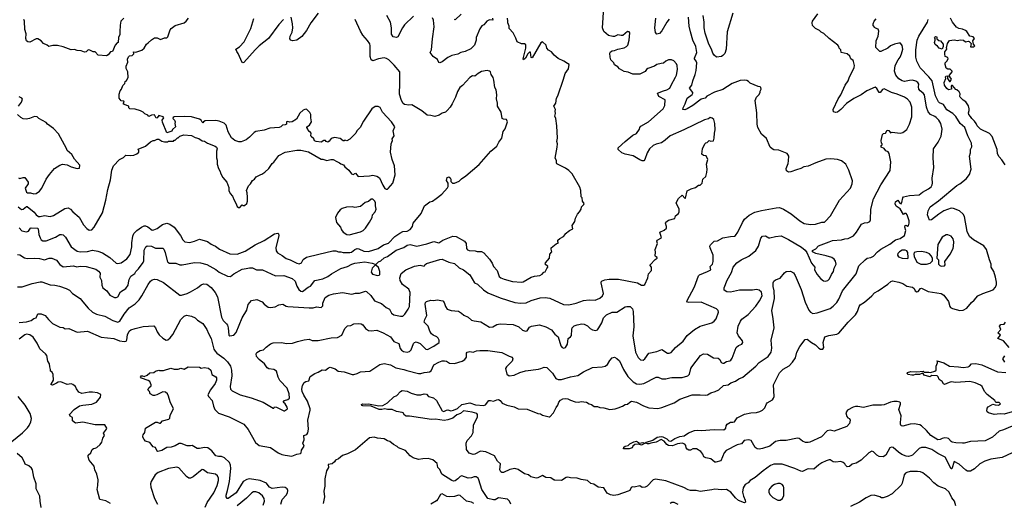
# Model space of a CAD drawing. Extents: x 1863017 to 1989460, y 394564 to 532820.
# Tile 83 of 213: x 1901093 to 1913147, y 477187 to 483105. Entities that reach past the tile are written whole.
import ezdxf

# ---------------------------------------------------------------- set-up
doc = ezdxf.new("R2010")
doc.units = 0

msp = doc.modelspace()

# ---------------------------------------------------------------- linework, layer by layer
at = {"layer": '0CON10XD'}
for points in [[(1904746, 483184), (1904658, 483065), (1904606, 482974), (1904545, 482899), (1904485, 482854), (1904434, 482844), (1904413, 482853), (1904401, 482871), (1904404, 482904), (1904427, 482953), (1904438, 483005), (1904434, 483055), (1904416, 483135)], [(1905913, 483147), (1905805, 483040), (1905781, 483005), (1905724, 482896), (1905705, 482886), (1905665, 482894), (1905646, 482926), (1905644, 483006), (1905634, 483075), (1905589, 483155)], [(1906498, 483172), (1906425, 483103), (1906415, 483107)], [(1909120, 482400), (1909134, 482425), (1909146, 482495), (1909144, 482545), (1909136, 482566), (1909102, 482602), (1909074, 482614), (1909035, 482613), (1909005, 482598), (1908975, 482571), (1908945, 482570), (1908895, 482556), (1908866, 482534), (1908783, 482507), (1908766, 482495), (1908750, 482470), (1908685, 482438), (1908600, 482440), (1908543, 482463), (1908492, 482472), (1908435, 482504), (1908415, 482526), (1908375, 482553), (1908367, 482575), (1908329, 482615), (1908320, 482645), (1908318, 482695), (1908327, 482713), (1908345, 482722), (1908375, 482728), (1908415, 482746), (1908495, 482759), (1908523, 482775), (1908538, 482795), (1908553, 482855), (1908562, 482945), (1908555, 482958), (1908535, 482960), (1908475, 482912), (1908455, 482910), (1908415, 482918), (1908375, 482898), (1908355, 482898), (1908302, 482912), (1908245, 482960), (1908229, 483005), (1908244, 483255)], [(1909822, 483185), (1909754, 482955), (1909742, 482745), (1909725, 482691), (1909701, 482665), (1909685, 482654), (1909625, 482646), (1909595, 482670), (1909579, 482695), (1909563, 482745), (1909531, 482805), (1909485, 482940), (1909471, 483005), (1909471, 483075), (1909460, 483155)], [(1911955, 481763), (1911988, 481825), (1912016, 481915), (1912017, 482035), (1911994, 482095), (1911963, 482133), (1911925, 482155), (1911835, 482194), (1911765, 482215), (1911675, 482258), (1911655, 482251), (1911627, 482213), (1911615, 482214), (1911585, 482261), (1911565, 482278), (1911465, 482234), (1911396, 482184), (1911305, 482140), (1911215, 482081), (1911144, 482005), (1911107, 481975), (1911085, 481969), (1911057, 481977), (1911054, 482004), (1911114, 482135), (1911144, 482185), (1911201, 482305), (1911236, 482355), (1911248, 482395), (1911310, 482520), (1911313, 482543), (1911302, 482595), (1911296, 482606), (1911268, 482625), (1911255, 482660), (1911223, 482685), (1911152, 482705), (1911147, 482735), (1911126, 482756), (1911123, 482775), (1911110, 482795), (1911003, 482875), (1910936, 482936), (1910905, 482951), (1910885, 482971), (1910836, 482996), (1910800, 483035), (1910793, 483065), (1910800, 483085), (1910865, 483178)], [(1901074, 480814), (1901115, 480782), (1901135, 480785), (1901175, 480820), (1901185, 480820), (1901268, 480748), (1901295, 480715), (1901325, 480696), (1901345, 480695), (1901395, 480710), (1901465, 480697), (1901505, 480710), (1901645, 480794), (1901685, 480802), (1901715, 480786), (1901743, 480753), (1901820, 480690), (1901876, 480596), (1901915, 480549), (1901945, 480529), (1901975, 480534), (1902005, 480567), (1902107, 480743), (1902148, 480895), (1902171, 481025), (1902206, 481145), (1902220, 481265), (1902242, 481315), (1902315, 481392), (1902365, 481420), (1902393, 481447), (1902455, 481442), (1902492, 481448), (1902525, 481462), (1902550, 481485), (1902550, 481505), (1902540, 481515), (1902545, 481520), (1902635, 481558), (1902695, 481612), (1902725, 481628), (1902745, 481628), (1902775, 481642), (1902795, 481642), (1902835, 481618), (1902865, 481610), (1902905, 481610), (1902915, 481618), (1902975, 481620), (1902985, 481630), (1902995, 481630), (1903025, 481660), (1903035, 481660), (1903052, 481678), (1903103, 481697), (1903195, 481688), (1903243, 481663), (1903285, 481650), (1903325, 481622), (1903355, 481618), (1903393, 481593), (1903485, 481558), (1903502, 481545), (1903510, 481525), (1903502, 481495), (1903502, 481415), (1903512, 481385), (1903512, 481335), (1903528, 481285), (1903547, 481247), (1903550, 481225), (1903578, 481175), (1903628, 481115), (1903652, 481052), (1903652, 481015), (1903668, 480978), (1903700, 480945), (1903717, 480895), (1903741, 480861), (1903755, 480820), (1903770, 480805), (1903790, 480805), (1903815, 480840), (1903825, 480830), (1903847, 480833), (1903872, 480855), (1903882, 480885), (1903882, 480935), (1903879, 480985), (1903869, 481015), (1903895, 481070), (1903918, 481098), (1903942, 481135), (1903968, 481155), (1903987, 481183), (1904045, 481212), (1904057, 481213), (1904095, 481238), (1904142, 481285), (1904184, 481346), (1904205, 481362), (1904266, 481444), (1904345, 481482), (1904485, 481507), (1904533, 481507), (1904627, 481487), (1904785, 481398), (1904805, 481398), (1904855, 481382), (1904904, 481396), (1904930, 481395), (1904975, 481368), (1905010, 481355), (1905025, 481340), (1905058, 481328), (1905074, 481304), (1905123, 481263), (1905157, 481217), (1905175, 481212), (1905206, 481226), (1905235, 481187), (1905375, 481194), (1905415, 481203), (1905465, 481192), (1905498, 481168), (1905539, 481079), (1905565, 481040), (1905578, 481032), (1905595, 481030), (1905605, 481038), (1905662, 481105), (1905690, 481205), (1905681, 481315), (1905651, 481395), (1905631, 481485), (1905642, 481585), (1905658, 481625), (1905654, 481645), (1905678, 481685), (1905666, 481745), (1905686, 481795), (1905644, 481855), (1905536, 481975), (1905505, 482032), (1905482, 482042), (1905445, 482042), (1905405, 482012), (1905301, 481865), (1905262, 481785), (1905221, 481745), (1905210, 481715), (1905135, 481642), (1905097, 481623), (1905075, 481630), (1905067, 481623), (1905053, 481623), (1905015, 481652), (1904945, 481662), (1904905, 481652), (1904881, 481619), (1904865, 481608), (1904845, 481613), (1904835, 481628), (1904815, 481626), (1904782, 481608), (1904723, 481613), (1904704, 481624), (1904692, 481645), (1904662, 481675), (1904658, 481685), (1904662, 481715), (1904646, 481736), (1904638, 481738), (1904623, 481753), (1904622, 481765), (1904608, 481785), (1904610, 481795), (1904640, 481815), (1904667, 481855), (1904657, 481905), (1904658, 481945), (1904645, 481970), (1904605, 482008), (1904583, 482007), (1904565, 481998), (1904521, 481959), (1904483, 481887), (1904427, 481853), (1904395, 481852), (1904375, 481860), (1904360, 481855), (1904360, 481825), (1904345, 481818), (1904310, 481815), (1904288, 481792), (1904270, 481785), (1904155, 481776), (1904085, 481752), (1903985, 481738), (1903964, 481726), (1903905, 481668), (1903864, 481636), (1903805, 481610), (1903775, 481610), (1903725, 481627), (1903685, 481660), (1903644, 481734), (1903620, 481815), (1903598, 481838), (1903535, 481864), (1903495, 481871), (1903364, 481866), (1903344, 481856), (1903335, 481842), (1903325, 481850), (1903316, 481876), (1903295, 481888), (1903196, 481916), (1903115, 481922), (1902986, 481916), (1902971, 481909), (1902968, 481895), (1902988, 481875), (1902998, 481855), (1902992, 481835), (1903000, 481795), (1902965, 481760), (1902955, 481740), (1902895, 481720), (1902841, 481851), (1902838, 481875), (1902858, 481905), (1902850, 481915), (1902797, 481933), (1902775, 481902), (1902765, 481898), (1902745, 481942), (1902705, 481938), (1902675, 481920), (1902660, 481935), (1902624, 481954), (1902605, 481973), (1902570, 481990), (1902505, 482010), (1902440, 482015), (1902430, 482025), (1902430, 482045), (1902370, 482065), (1902360, 482075), (1902370, 482095), (1902366, 482106), (1902335, 482110), (1902310, 482145), (1902312, 482195), (1902322, 482235), (1902338, 482255), (1902355, 482300), (1902380, 482325), (1902385, 482350), (1902399, 482361), (1902422, 482398), (1902416, 482466), (1902398, 482508), (1902398, 482535), (1902417, 482585), (1902413, 482623), (1902425, 482650), (1902438, 482662), (1902470, 482665), (1902490, 482685), (1902485, 482710), (1902515, 482708), (1902590, 482730), (1902618, 482755), (1902646, 482804), (1902665, 482822), (1902705, 482858), (1902745, 482882), (1902775, 482882), (1902815, 482863), (1902865, 482882), (1902895, 482882), (1902908, 482895), (1902935, 482980), (1902948, 482995), (1902995, 483033), (1903105, 483067), (1903132, 483088), (1903160, 483125)], [(1901085, 480558), (1901121, 480521), (1901175, 480508), (1901202, 480518), (1901225, 480554), (1901235, 480558), (1901312, 480552), (1901319, 480545), (1901329, 480475), (1901344, 480434), (1901355, 480413), (1901375, 480399), (1901415, 480398), (1901533, 480445), (1901585, 480476), (1901605, 480478), (1901625, 480471), (1901652, 480445), (1901725, 480325), (1901795, 480271), (1901835, 480265), (1901925, 480267), (1901985, 480284), (1902051, 480271), (1902105, 480252), (1902195, 480195), (1902275, 480126), (1902295, 480121), (1902335, 480128), (1902403, 480177), (1902445, 480232), (1902464, 480325), (1902466, 480375), (1902479, 480455), (1902492, 480488), (1902525, 480524), (1902585, 480568), (1902615, 480582), (1902635, 480582), (1902661, 480571), (1902715, 480531), (1902735, 480532), (1902775, 480551), (1902843, 480597), (1902895, 480613), (1902931, 480601), (1902982, 480565), (1903062, 480465), (1903090, 480410), (1903115, 480387), (1903175, 480380), (1903235, 480394), (1903295, 480420), (1903391, 480391), (1903436, 480356), (1903462, 480345), (1903492, 480332), (1903537, 480297), (1903665, 480240), (1903755, 480237), (1903855, 480272), (1903975, 480349), (1904085, 480403), (1904213, 480485), (1904253, 480493), (1904263, 480483), (1904264, 480465), (1904230, 480315), (1904232, 480275), (1904251, 480251), (1904305, 480221), (1904355, 480182), (1904405, 480166), (1904484, 480125), (1904515, 480117), (1904541, 480129), (1904565, 480172), (1904605, 480198), (1904755, 480234), (1904926, 480276), (1904965, 480276), (1904994, 480264), (1905025, 480266), (1905055, 480255), (1905135, 480256), (1905155, 480261), (1905196, 480294), (1905225, 480303), (1905245, 480302), (1905305, 480273), (1905365, 480270), (1905480, 480305), (1905545, 480351), (1905608, 480372), (1905685, 480452), (1905747, 480493), (1905785, 480511), (1905835, 480519), (1905874, 480536), (1905900, 480575), (1905912, 480615), (1906009, 480735), (1906050, 480825), (1906114, 480876), (1906145, 480886), (1906192, 480918), (1906260, 480970), (1906331, 481049), (1906337, 481065), (1906338, 481105), (1906319, 481139), (1906326, 481174), (1906345, 481180), (1906365, 481168), (1906372, 481155), (1906373, 481123), (1906393, 481103), (1906417, 481103), (1906475, 481128), (1906502, 481158), (1906555, 481193), (1906718, 481332), (1906860, 481495), (1906935, 481556), (1906960, 481605), (1906996, 481655), (1907011, 481735), (1907035, 481768), (1907066, 481855), (1907052, 481882), (1907015, 481886), (1907001, 481895), (1906986, 481975), (1906944, 482045), (1906943, 482085), (1906929, 482135), (1906934, 482185), (1906925, 482245), (1906908, 482275), (1906899, 482365), (1906889, 482399), (1906866, 482435), (1906855, 482467), (1906845, 482476), (1906815, 482484), (1906745, 482469), (1906705, 482448), (1906665, 482414), (1906635, 482416), (1906603, 482397), (1906515, 482298), (1906480, 482275), (1906453, 482225), (1906429, 482155), (1906386, 482075), (1906364, 482035), (1906328, 481992), (1906305, 481974), (1906265, 481960), (1906230, 481935), (1906175, 481921), (1906125, 481934), (1906081, 481935), (1906015, 481989), (1905892, 482062), (1905855, 482058), (1905805, 482068), (1905788, 482078), (1905768, 482115), (1905743, 482195), (1905745, 482330), (1905746, 482465), (1905679, 482549), (1905613, 482615), (1905585, 482631), (1905555, 482638), (1905485, 482624), (1905415, 482602), (1905395, 482613), (1905383, 482653), (1905384, 482784), (1905378, 482808), (1905352, 482852), (1905295, 482917), (1905264, 482965), (1905202, 483105)], [(1902366, 483125), (1902333, 483085), (1902324, 483036), (1902317, 482955), (1902320, 482925), (1902303, 482885), (1902300, 482825), (1902285, 482820), (1902260, 482795), (1902230, 482715), (1902205, 482710), (1902176, 482674), (1902155, 482662), (1902055, 482672), (1902015, 482710), (1901993, 482713), (1901952, 482732), (1901933, 482737), (1901908, 482712), (1901885, 482707), (1901845, 482722), (1901795, 482727), (1901765, 482738), (1901725, 482737), (1901625, 482773), (1901555, 482787), (1901497, 482787), (1901448, 482778), (1901430, 482795), (1901384, 482814), (1901356, 482846), (1901315, 482872), (1901295, 482872), (1901215, 482830), (1901192, 482832), (1901176, 482846), (1901169, 482875), (1901171, 482931), (1901156, 482985), (1901152, 483085), (1901142, 483105)], [(1901235, 479426), (1901265, 479448), (1901293, 479457), (1901315, 479506), (1901355, 479507), (1901406, 479485), (1901446, 479435), (1901495, 479389), (1901583, 479343), (1901625, 479338), (1901651, 479320), (1901696, 479326), (1901795, 479282), (1901925, 479292), (1902091, 479221), (1902245, 479202), (1902315, 479174), (1902374, 479166), (1902395, 479172), (1902405, 479186), (1902413, 479247), (1902432, 479295), (1902455, 479310), (1902505, 479327), (1902605, 479351), (1902735, 479357), (1902755, 479333), (1902775, 479287), (1902799, 479249), (1902846, 479206), (1902885, 479182), (1902905, 479187), (1902935, 479210), (1902968, 479252), (1903065, 479436), (1903105, 479476), (1903135, 479490), (1903196, 479476), (1903242, 479455), (1903270, 479430), (1903335, 479387), (1903383, 479315), (1903404, 479264), (1903439, 479205), (1903471, 479075), (1903485, 479048), (1903508, 479025), (1903594, 478965), (1903638, 478918), (1903672, 478865), (1903686, 478815), (1903689, 478745), (1903668, 478615), (1903675, 478585), (1903696, 478565), (1903793, 478513), (1903926, 478476), (1904073, 478423), (1904195, 478350), (1904205, 478350), (1904214, 478366), (1904235, 478364), (1904325, 478317), (1904335, 478318), (1904370, 478345), (1904368, 478365), (1904343, 478403), (1904320, 478425), (1904334, 478446), (1904375, 478458), (1904396, 478475), (1904393, 478525), (1904368, 478598), (1904279, 478689), (1904259, 478729), (1904235, 478805), (1904205, 478824), (1904145, 478832), (1904124, 478844), (1904089, 478895), (1904024, 478945), (1903993, 478985), (1903988, 479015), (1903997, 479033), (1904035, 479058), (1904076, 479064), (1904111, 479099), (1904162, 479138), (1904195, 479150), (1904295, 479154), (1904365, 479142), (1904434, 479146), (1904495, 479169), (1904575, 479189), (1904635, 479194), (1904675, 479180), (1904745, 479181), (1904905, 479210), (1904985, 479215), (1905035, 479245), (1905074, 479326), (1905105, 479357), (1905145, 479363), (1905185, 479383), (1905245, 479388), (1905275, 479382), (1905292, 479372), (1905328, 479328), (1905365, 479301), (1905395, 479296), (1905465, 479304), (1905544, 479274), (1905634, 479225), (1905675, 479169), (1905734, 479144), (1905752, 479082), (1905769, 479059), (1905793, 479043), (1905835, 479036), (1905865, 479044), (1905886, 479064), (1905916, 479144), (1905925, 479156), (1905945, 479162), (1905994, 479144), (1906064, 479074), (1906085, 479068), (1906165, 479108), (1906229, 479155), (1906228, 479185), (1906215, 479209), (1906199, 479225), (1906155, 479245), (1906135, 479261), (1906115, 479295), (1906093, 479353), (1906046, 479405), (1906052, 479435), (1906078, 479485), (1906056, 479625), (1906061, 479645), (1906075, 479657), (1906125, 479673), (1906165, 479668), (1906205, 479676), (1906275, 479666), (1906290, 479645), (1906304, 479594), (1906325, 479564), (1906375, 479546), (1906465, 479540), (1906503, 479513), (1906529, 479489), (1906583, 479465), (1906625, 479429), (1906655, 479419), (1906738, 479408), (1906845, 479341), (1906884, 479346), (1906935, 479374), (1906975, 479384), (1907135, 479374), (1907205, 479346), (1907250, 479305), (1907285, 479292), (1907305, 479299), (1907335, 479343), (1907360, 479355), (1907455, 479369), (1907536, 479346), (1907605, 479311), (1907645, 479256), (1907686, 479226), (1907719, 479115), (1907733, 479095), (1907755, 479087), (1907775, 479092), (1907799, 479135), (1907807, 479205), (1907838, 479225), (1907849, 479241), (1907851, 479315), (1907857, 479333), (1907882, 479358), (1907919, 479369), (1907976, 479384), (1908005, 479379), (1908045, 479358), (1908076, 479326), (1908105, 479308), (1908145, 479301), (1908165, 479311), (1908185, 479334), (1908220, 479395), (1908241, 479455), (1908278, 479492), (1908346, 479526), (1908405, 479527), (1908505, 479591), (1908525, 479597), (1908565, 479594), (1908594, 479565), (1908604, 479534), (1908613, 479345), (1908598, 479235), (1908634, 479035), (1908665, 478970), (1908695, 478942), (1908725, 478938), (1908745, 478954), (1908795, 479024), (1908895, 479046), (1908955, 479070), (1909024, 479026), (1909046, 479024), (1909069, 479031), (1909121, 479095), (1909215, 479171), (1909265, 479239), (1909356, 479315), (1909425, 479353), (1909565, 479397), (1909595, 479416), (1909618, 479445), (1909647, 479525), (1909645, 479547), (1909625, 479568), (1909435, 479648), (1909284, 479644), (1909270, 479650), (1909262, 479662), (1909355, 479835), (1909405, 479971), (1909416, 479984), (1909514, 480024), (1909553, 480045), (1909546, 480085), (1909575, 480115), (1909584, 480145), (1909583, 480225), (1909545, 480315), (1909543, 480335), (1909550, 480350), (1909595, 480394), (1909635, 480398), (1909700, 480435), (1909795, 480453), (1909845, 480456), (1909855, 480462), (1909884, 480505), (1909941, 480625), (1909966, 480664), (1910025, 480714), (1910095, 480750), (1910175, 480771), (1910355, 480804), (1910395, 480806), (1910445, 480787), (1910539, 480729), (1910645, 480643), (1910699, 480609), (1910775, 480597), (1910835, 480604), (1910915, 480629), (1910945, 480626), (1910955, 480634), (1911019, 480705), (1911131, 480895), (1911266, 481044), (1911284, 481095), (1911288, 481132), (1911244, 481265), (1911206, 481335), (1911155, 481376), (1911105, 481393), (1911025, 481401), (1910962, 481398), (1910838, 481355), (1910745, 481314), (1910695, 481306), (1910655, 481284), (1910602, 481268), (1910535, 481242), (1910505, 481240), (1910480, 481255), (1910478, 481285), (1910502, 481345), (1910507, 481377), (1910508, 481435), (1910497, 481457), (1910487, 481467), (1910387, 481507), (1910325, 481512), (1910304, 481524), (1910280, 481545), (1910235, 481650), (1910174, 481704), (1910130, 481785), (1910120, 481825), (1910116, 481964), (1910098, 482115), (1910112, 482155), (1910142, 482185), (1910158, 482215), (1910158, 482232), (1910170, 482255), (1910167, 482277), (1910160, 482285), (1910135, 482288), (1910036, 482326), (1910015, 482349), (1909995, 482359), (1909965, 482363), (1909915, 482359), (1909815, 482324), (1909700, 482250), (1909601, 482219), (1909505, 482169), (1909485, 482144), (1909435, 482131), (1909335, 482054), (1909265, 482012), (1909235, 482001), (1909213, 482005), (1909214, 482025), (1909240, 482075), (1909265, 482144), (1909325, 482190), (1909334, 482205), (1909333, 482215), (1909293, 482265), (1909322, 482305), (1909332, 482355), (1909364, 482435), (1909375, 482485), (1909382, 482575), (1909376, 482596), (1909354, 482625), (1909354, 482634), (1909383, 482705), (1909371, 482775), (1909335, 482855), (1909305, 482955), (1909290, 483025), (1909280, 483135)], [(1902424, 479886), (1902432, 479925), (1902452, 479965), (1902501, 479999), (1902515, 480025), (1902546, 480055), (1902605, 480133), (1902611, 480155), (1902618, 480285), (1902636, 480324), (1902655, 480337), (1902705, 480332), (1902755, 480311), (1902845, 480310), (1902858, 480295), (1902874, 480254), (1902897, 480155), (1902905, 480139), (1902925, 480127), (1903005, 480126), (1903055, 480107), (1903084, 480104), (1903235, 480132), (1903305, 480129), (1903385, 480108), (1903495, 480049), (1903535, 480014), (1903635, 479968), (1903675, 479961), (1903716, 479995), (1903815, 480054), (1903865, 480059), (1903905, 480069), (1903945, 480069), (1903990, 480045), (1904065, 480042), (1904225, 479972), (1904325, 479974), (1904429, 479939), (1904464, 479905), (1904484, 479845), (1904511, 479805), (1904535, 479784), (1904555, 479780), (1904625, 479833), (1904655, 479846), (1904705, 479915), (1904805, 479932), (1904867, 479963), (1904910, 479995), (1905025, 480059), (1905106, 480084), (1905158, 480115), (1905194, 480126), (1905318, 480142), (1905407, 480127), (1905452, 480108), (1905485, 480141), (1905515, 480156), (1905555, 480190), (1905595, 480209), (1905700, 480285), (1905795, 480317), (1905835, 480345), (1905875, 480354), (1905955, 480335), (1906077, 480363), (1906165, 480392), (1906225, 480376), (1906275, 480405), (1906395, 480456), (1906435, 480451), (1906538, 480395), (1906558, 480365), (1906561, 480305), (1906575, 480287), (1906595, 480280), (1906669, 480275), (1906695, 480269), (1906745, 480270), (1906775, 480251), (1906845, 480175), (1906877, 480125), (1906892, 480085), (1906940, 480035), (1906965, 479964), (1906985, 479947), (1907025, 479931), (1907125, 479900), (1907236, 479894), (1907255, 479899), (1907355, 479953), (1907395, 479967), (1907460, 479975), (1907489, 479991), (1907510, 480015), (1907525, 480020), (1907545, 480060), (1907560, 480075), (1907560, 480085), (1907528, 480115), (1907532, 480128), (1907580, 480185), (1907583, 480237), (1907606, 480265), (1907598, 480295), (1907600, 480315), (1907659, 480361), (1907690, 480375), (1907680, 480385), (1907680, 480405), (1907705, 480428), (1907749, 480451), (1907770, 480475), (1907770, 480485), (1907824, 480526), (1907866, 480544), (1907858, 480585), (1907890, 480635), (1907898, 480675), (1907920, 480725), (1907948, 480752), (1907968, 480785), (1907970, 480815), (1908000, 480845), (1908002, 480855), (1907983, 480883), (1907980, 480925), (1907968, 480938), (1907962, 481015), (1907950, 481055), (1907857, 481217), (1907815, 481260), (1907777, 481287), (1907670, 481340), (1907664, 481355), (1907665, 481380), (1907649, 481409), (1907675, 481545), (1907677, 481587), (1907671, 481615), (1907677, 481655), (1907667, 481805), (1907656, 481896), (1907646, 481925), (1907653, 481955), (1907647, 481985), (1907652, 482005), (1907632, 482045), (1907658, 482085), (1907664, 482145), (1907680, 482175), (1907752, 482375), (1907770, 482445), (1907810, 482505), (1907818, 482555), (1907798, 482568), (1907755, 482599), (1907685, 482631), (1907635, 482671), (1907603, 482713), (1907565, 482731), (1907546, 482755), (1907537, 482795), (1907495, 482833), (1907475, 482820), (1907365, 482638), (1907354, 482644), (1907346, 482706), (1907335, 482707), (1907312, 482685), (1907286, 482635), (1907262, 482612), (1907258, 482625), (1907289, 482755), (1907289, 482799), (1907275, 482811), (1907235, 482811), (1907183, 482833), (1907168, 482878), (1907133, 482945), (1907084, 482995), (1907084, 483025), (1907068, 483065), (1907070, 483085), (1907063, 483123)], [(1904321, 483105), (1904264, 483045), (1904139, 482875), (1904025, 482785), (1903974, 482735), (1903838, 482582), (1903825, 482577), (1903815, 482582), (1903767, 482693), (1903751, 482715), (1903740, 482745), (1903785, 482772), (1903839, 482835), (1903922, 482998), (1903959, 483121)], [(1906882, 483125), (1906885, 483100), (1906845, 483102), (1906812, 483085), (1906795, 483067), (1906775, 483042), (1906751, 483029), (1906725, 482992), (1906683, 482887), (1906680, 482855), (1906659, 482795), (1906615, 482750), (1906545, 482714), (1906495, 482704), (1906456, 482684), (1906385, 482666), (1906335, 482644), (1906265, 482591), (1906235, 482578), (1906225, 482580), (1906206, 482616), (1906156, 482656), (1906119, 482705), (1906136, 482735), (1906145, 482870), (1906167, 483017), (1906158, 483098), (1906148, 483128)], [(1913300, 478155), (1913136, 478086), (1913085, 478070), (1913003, 477997), (1912915, 477952), (1912735, 477944), (1912655, 477921), (1912635, 477921), (1912555, 477926), (1912507, 477937), (1912495, 477945), (1912465, 477981), (1912446, 477986), (1912415, 477988), (1912385, 477980), (1912364, 477966), (1912335, 477965), (1912249, 478015), (1912195, 478078), (1912135, 478136), (1912115, 478148), (1912045, 478160), (1911995, 478154), (1911905, 478131), (1911885, 478137), (1911876, 478155), (1911876, 478175), (1911886, 478256), (1911858, 478335), (1911878, 478402), (1911877, 478415), (1911870, 478425), (1911834, 478434), (1911795, 478433), (1911752, 478425), (1911675, 478392), (1911645, 478386), (1911536, 478386), (1911425, 478358), (1911355, 478373), (1911325, 478372), (1911297, 478363), (1911229, 478325), (1911207, 478295), (1911219, 478249), (1911233, 478233), (1911254, 478224), (1911260, 478205), (1911253, 478165), (1911221, 478125), (1911065, 478069), (1911015, 478082), (1910977, 478073), (1910909, 478001), (1910765, 477936), (1910745, 477930), (1910713, 477933), (1910675, 477949), (1910635, 477980), (1910615, 477983), (1910475, 477955), (1910403, 477957), (1910347, 477943), (1910275, 477887), (1910185, 477856), (1910145, 477850), (1910123, 477853), (1910098, 477868), (1910049, 477955), (1910015, 477964), (1909963, 477957), (1909930, 477915), (1909875, 477904), (1909741, 477835), (1909717, 477805), (1909675, 477708), (1909615, 477690), (1909605, 477690), (1909555, 477730), (1909495, 477743), (1909467, 477757), (1909458, 477788), (1909433, 477823), (1909380, 477855), (1909335, 477852), (1909305, 477838), (1909285, 477838), (1909265, 477848), (1909253, 477865), (1909250, 477895), (1909235, 477910), (1909205, 477922), (1909148, 477915), (1909085, 477891), (1909035, 477895), (1909017, 477905), (1908985, 477949), (1908945, 477968), (1908886, 477935), (1908818, 477922), (1908795, 477914), (1908779, 477915), (1908758, 477925), (1908766, 477935), (1908845, 477960), (1908898, 477995), (1908945, 478005), (1908965, 478002), (1909014, 477975), (1909040, 477950), (1909065, 477946), (1909115, 477980), (1909175, 478003), (1909226, 478014), (1909279, 478051), (1909355, 478080), (1909395, 478084), (1909442, 478078), (1909595, 478089), (1909715, 478086), (1909740, 478105), (1909742, 478135), (1909756, 478155), (1909795, 478179), (1909825, 478178), (1909845, 478184), (1909876, 478234), (1909965, 478279), (1910045, 478296), (1910113, 478297), (1910155, 478312), (1910185, 478328), (1910216, 478355), (1910236, 478404), (1910245, 478417), (1910308, 478455), (1910322, 478475), (1910328, 478495), (1910323, 478635), (1910396, 478784), (1910441, 478829), (1910512, 478868), (1910555, 478913), (1910591, 478969), (1910608, 479035), (1910644, 479105), (1910709, 479191), (1910735, 479194), (1910785, 479154), (1910834, 479125), (1910875, 479084), (1910896, 479074), (1910925, 479074), (1910936, 479094), (1910928, 479155), (1910952, 479225), (1910998, 479242), (1911095, 479256), (1911121, 479269), (1911236, 479405), (1911326, 479495), (1911352, 479535), (1911369, 479595), (1911383, 479615), (1911435, 479647), (1911525, 479726), (1911557, 479763), (1911602, 479788), (1911722, 479868), (1911760, 479900), (1911780, 479910), (1911855, 479894), (1911905, 479877), (1911956, 479846), (1912025, 479830), (1912044, 479815), (1912057, 479787), (1912075, 479776), (1912091, 479779), (1912120, 479815), (1912135, 479821), (1912215, 479779), (1912376, 479756), (1912406, 479735), (1912464, 479655), (1912479, 479595), (1912487, 479585), (1912512, 479572), (1912604, 479546), (1912645, 479550), (1912689, 479575), (1912744, 479645), (1912777, 479673), (1912825, 479724), (1912885, 479756), (1913010, 479800), (1913038, 479832), (1913051, 479865), (1913052, 479895), (1913041, 479955), (1913020, 480025), (1912987, 480075), (1912985, 480115), (1912965, 480165), (1912931, 480291), (1912895, 480339), (1912769, 480409), (1912723, 480453), (1912694, 480515), (1912662, 480695), (1912645, 480726), (1912598, 480765), (1912525, 480794), (1912495, 480799), (1912405, 480765), (1912345, 480725), (1912255, 480656), (1912231, 480651), (1912208, 480715), (1912214, 480765), (1912240, 480815), (1912342, 480888), (1912565, 481075), (1912604, 481096), (1912682, 481158), (1912721, 481209), (1912743, 481275), (1912721, 481435), (1912733, 481475), (1912732, 481515), (1912749, 481551), (1912745, 481595), (1912702, 481685), (1912665, 481785), (1912605, 481835), (1912552, 481922), (1912516, 481956), (1912443, 482003), (1912401, 482065), (1912355, 482087), (1912341, 482101), (1912303, 482175), (1912265, 482356), (1912225, 482405), (1912119, 482515), (1912075, 482597), (1912065, 482645), (1912065, 482735), (1912080, 482855), (1912100, 482905), (1912207, 483075), (1912215, 483105)], [(1909045, 483110), (1909015, 483076), (1908955, 482969), (1908925, 482936), (1908895, 482927), (1908878, 482948), (1908868, 483005), (1908879, 483125)], [(1911445, 480166), (1911468, 480185), (1911515, 480194), (1911545, 480210), (1911595, 480264), (1911635, 480296), (1911744, 480356), (1911815, 480411), (1911873, 480427), (1911925, 480464), (1911940, 480525), (1911931, 480565), (1911934, 480586), (1911945, 480590), (1911965, 480580), (1911975, 480582), (1911984, 480615), (1911982, 480645), (1911958, 480715), (1911945, 480733), (1911930, 480735), (1911915, 480720), (1911872, 480792), (1911823, 480823), (1911812, 480852), (1911816, 480874), (1911830, 480890), (1911845, 480896), (1911868, 480858), (1911885, 480852), (1911894, 480866), (1911906, 480925), (1911915, 480937), (1911985, 480954), (1912105, 480963), (1912145, 480994), (1912219, 481035), (1912250, 481060), (1912265, 481082), (1912269, 481105), (1912264, 481166), (1912286, 481296), (1912276, 481415), (1912280, 481525), (1912336, 481605), (1912375, 481680), (1912387, 481765), (1912369, 481835), (1912344, 481874), (1912315, 481906), (1912295, 481922), (1912244, 481945), (1912215, 481976), (1912195, 482035), (1912169, 482185), (1912156, 482206), (1912117, 482235), (1912100, 482255), (1912095, 482285), (1912100, 482315), (1912089, 482335), (1912065, 482351), (1912025, 482364), (1911985, 482362), (1911925, 482350), (1911895, 482355), (1911855, 482379), (1911818, 482425), (1911805, 482475), (1911813, 482545), (1911847, 482613), (1911871, 482645), (1911890, 482685), (1911903, 482745), (1911897, 482787), (1911875, 482816), (1911855, 482819), (1911805, 482804), (1911755, 482783), (1911720, 482755), (1911635, 482714), (1911624, 482714), (1911575, 482765), (1911579, 482845), (1911605, 482905), (1911612, 482965), (1911605, 482989), (1911571, 483001), (1911561, 483011), (1911542, 483035), (1911541, 483055), (1911553, 483085), (1911579, 483115)], [(1912443, 482777), (1912452, 482815), (1912475, 482850), (1912535, 482859), (1912575, 482851), (1912605, 482859), (1912647, 482855), (1912674, 482834), (1912705, 482840), (1912717, 482837), (1912741, 482815), (1912732, 482772), (1912775, 482771), (1912787, 482785), (1912772, 482805), (1912764, 482845), (1912781, 482875), (1912765, 482894), (1912724, 482904), (1912689, 482959), (1912673, 482973), (1912635, 482988), (1912590, 482995), (1912562, 483012), (1912512, 483075), (1912488, 483125)], [(1912385, 482743), (1912348, 482755), (1912329, 482779), (1912302, 482802), (1912292, 482825), (1912300, 482855), (1912300, 482875), (1912293, 482885), (1912305, 482900), (1912320, 482895), (1912322, 482872), (1912345, 482850), (1912368, 482848), (1912400, 482805), (1912400, 482775), (1912385, 482743)], [(1913157, 481327), (1913119, 481389), (1913085, 481425), (1913065, 481465), (1913058, 481515), (1912997, 481675), (1912965, 481714), (1912856, 481765), (1912814, 481805), (1912804, 481835), (1912783, 481865), (1912749, 481895), (1912735, 481921), (1912712, 481945), (1912708, 481965), (1912719, 481995), (1912719, 482015), (1912710, 482050), (1912675, 482098), (1912645, 482118), (1912608, 482155), (1912602, 482165), (1912606, 482196), (1912593, 482223), (1912568, 482248), (1912552, 482252), (1912515, 482300), (1912502, 482298), (1912498, 482292), (1912502, 482255), (1912465, 482248), (1912445, 482263), (1912416, 482305), (1912413, 482335), (1912432, 482385), (1912428, 482405), (1912432, 482415), (1912458, 482418), (1912450, 482405), (1912452, 482385), (1912475, 482350), (1912485, 482350), (1912502, 482375), (1912482, 482405), (1912478, 482425), (1912510, 482465), (1912510, 482475), (1912485, 482500), (1912455, 482500), (1912435, 482513), (1912422, 482555), (1912422, 482575), (1912444, 482596), (1912459, 482625), (1912455, 482642), (1912425, 482653), (1912419, 482685), (1912418, 482712), (1912442, 482745), (1912438, 482765), (1912443, 482777)], [(1901065, 479834), (1901125, 479836), (1901244, 479876), (1901345, 479898), (1901365, 479896), (1901465, 479861), (1901525, 479857), (1901582, 479845), (1901662, 479815), (1901704, 479794), (1901740, 479755), (1901832, 479692), (1901865, 479654), (1901933, 479573), (1901985, 479526), (1902035, 479502), (1902135, 479477), (1902233, 479423), (1902295, 479405), (1902317, 479415), (1902370, 479500), (1902435, 479580), (1902505, 479629), (1902554, 479676), (1902590, 479725), (1902665, 479866), (1902695, 479906), (1902715, 479920), (1902745, 479928), (1902775, 479926), (1902855, 479889), (1903055, 479732), (1903075, 479733), (1903145, 479754), (1903184, 479775), (1903270, 479825), (1903315, 479860), (1903345, 479871), (1903385, 479867), (1903438, 479828), (1903488, 479768), (1903514, 479714), (1903563, 479465), (1903585, 479424), (1903624, 479385), (1903635, 479366), (1903646, 479335), (1903653, 479245), (1903665, 479238), (1903715, 479243), (1903745, 479277), (1903815, 479456), (1903875, 479550), (1903892, 479618), (1903931, 479669), (1903995, 479680), (1904062, 479652), (1904084, 479624), (1904135, 479589), (1904165, 479584), (1904221, 479591), (1904265, 479616), (1904315, 479624), (1904355, 479598), (1904374, 479594), (1904635, 479578), (1904685, 479580), (1904725, 479590), (1904785, 479584), (1904804, 479605), (1904806, 479635), (1904831, 479705), (1904878, 479735), (1904935, 479751), (1905045, 479766), (1905158, 479748), (1905205, 479758), (1905255, 479760), (1905325, 479782), (1905338, 479778), (1905390, 479730), (1905435, 479665), (1905522, 479632), (1905580, 479585), (1905622, 479562), (1905646, 479515), (1905673, 479493), (1905755, 479476), (1905785, 479479), (1905810, 479500), (1905849, 479561), (1905864, 479596), (1905875, 479765), (1905855, 479806), (1905781, 479865), (1905751, 479915), (1905748, 479945), (1905762, 479998), (1905820, 480045), (1905925, 480090), (1905995, 480099), (1906045, 480088), (1906052, 480105), (1906075, 480121), (1906235, 480172), (1906265, 480174), (1906345, 480139), (1906415, 480123), (1906475, 480069), (1906525, 480042), (1906604, 479984), (1906663, 479885), (1906698, 479868), (1906770, 479800), (1906824, 479764), (1906975, 479702), (1907155, 479644), (1907225, 479637), (1907295, 479641), (1907355, 479668), (1907465, 479700), (1907525, 479704), (1907585, 479696), (1907749, 479619), (1907815, 479617), (1907905, 479637), (1907995, 479670), (1908065, 479675), (1908139, 479671), (1908195, 479699), (1908228, 479725), (1908240, 479755), (1908213, 479885), (1908216, 479904), (1908255, 479923), (1908310, 479930), (1908425, 479929), (1908655, 479884), (1908705, 479858), (1908735, 479858), (1908746, 479864), (1908782, 479948), (1908793, 479997), (1908830, 480035), (1908828, 480075), (1908810, 480095), (1908810, 480105), (1908871, 480169), (1908898, 480185), (1908898, 480195), (1908877, 480207), (1908871, 480221), (1908877, 480255), (1908873, 480293), (1908902, 480365), (1908893, 480395), (1908898, 480405), (1908952, 480435), (1908932, 480505), (1908985, 480530), (1909010, 480555), (1909011, 480575), (1908998, 480615), (1909004, 480626), (1909038, 480652), (1909115, 480672), (1909120, 480705), (1909160, 480735), (1909168, 480755), (1909168, 480785), (1909130, 480865), (1909158, 480915), (1909205, 480958), (1909235, 480922), (1909245, 480920), (1909265, 481010), (1909313, 481037), (1909365, 481052), (1909405, 481080), (1909425, 481080), (1909450, 481105), (1909458, 481152), (1909492, 481185), (1909506, 481235), (1909509, 481275), (1909502, 481335), (1909518, 481395), (1909498, 481438), (1909463, 481443), (1909445, 481460), (1909452, 481525), (1909482, 481585), (1909495, 481598), (1909508, 481602), (1909533, 481627), (1909555, 481617), (1909585, 481622), (1909596, 481654), (1909598, 481715), (1909606, 481755), (1909604, 481835), (1909592, 481885), (1909571, 481901), (1909545, 481906), (1909525, 481891), (1909475, 481880), (1909225, 481755), (1909055, 481684), (1908995, 481629), (1908951, 481599), (1908885, 481582), (1908849, 481565), (1908804, 481526), (1908774, 481476), (1908748, 481392), (1908735, 481378), (1908715, 481377), (1908685, 481389), (1908605, 481440), (1908505, 481459), (1908465, 481476), (1908420, 481515), (1908419, 481535), (1908504, 481615), (1908600, 481690), (1908646, 481714), (1908680, 481765), (1908684, 481785), (1908699, 481801), (1908791, 481855), (1908971, 482015), (1908992, 482055), (1908994, 482125), (1908916, 482165), (1908900, 482205), (1908975, 482236), (1909016, 482245), (1909053, 482265), (1909068, 482305), (1909120, 482400)], [(1901077, 482047), (1901113, 482095), (1901126, 482134), (1901120, 482145), (1901085, 482161)], [(1901078, 481168), (1901095, 481160), (1901135, 481175), (1901155, 481172), (1901198, 481115), (1901195, 481095), (1901161, 481045), (1901175, 480996), (1901187, 480987), (1901225, 480986), (1901266, 480974), (1901294, 480976), (1901334, 481005), (1901362, 481045), (1901416, 481155), (1901458, 481212), (1901521, 481285), (1901585, 481326), (1901615, 481337), (1901675, 481330), (1901724, 481304), (1901795, 481282), (1901823, 481287), (1901830, 481325), (1901765, 481398), (1901730, 481455), (1901674, 481504), (1901667, 481527), (1901566, 481706), (1901505, 481773), (1901432, 481825), (1901415, 481847), (1901326, 481896), (1901305, 481917), (1901275, 481921), (1901212, 481895), (1901172, 481888), (1901135, 481893), (1901105, 481907), (1901066, 481946)], [(1904290, 477175), (1904308, 477232), (1904354, 477285), (1904370, 477315), (1904376, 477345), (1904366, 477365), (1904345, 477379), (1904305, 477385), (1904185, 477369), (1904153, 477383), (1904134, 477404), (1904113, 477433), (1904038, 477468), (1903905, 477485), (1903875, 477480), (1903828, 477452), (1903742, 477315), (1903645, 477244), (1903633, 477245), (1903620, 477265), (1903619, 477285), (1903639, 477345), (1903661, 477455), (1903678, 477615), (1903675, 477655), (1903661, 477685), (1903601, 477745), (1903565, 477760), (1903525, 477759), (1903495, 477766), (1903445, 477831), (1903395, 477864), (1903355, 477872), (1903295, 477857), (1903267, 477857), (1903205, 477894), (1903185, 477891), (1903145, 477889), (1903068, 477918), (1903045, 477920), (1902995, 477890), (1902946, 477874), (1902895, 477872), (1902832, 477835), (1902785, 477820), (1902776, 477826), (1902755, 477870), (1902725, 477880), (1902685, 477932), (1902635, 477947), (1902615, 477967), (1902600, 477995), (1902600, 478010), (1902604, 478026), (1902623, 478055), (1902634, 478105), (1902755, 478178), (1902775, 478181), (1902805, 478166), (1902815, 478168), (1902843, 478195), (1902918, 478215), (1902932, 478228), (1902937, 478265), (1902974, 478345), (1902935, 478430), (1902915, 478500), (1902902, 478525), (1902878, 478548), (1902845, 478552), (1902772, 478515), (1902745, 478508), (1902725, 478508), (1902690, 478525), (1902680, 478555), (1902660, 478575), (1902676, 478605), (1902704, 478625), (1902704, 478635), (1902686, 478676), (1902665, 478689), (1902585, 478720), (1902572, 478735), (1902580, 478745), (1902595, 478748), (1902615, 478740), (1902654, 478756), (1902685, 478782), (1902735, 478788), (1902755, 478802), (1902795, 478818), (1902805, 478812), (1902855, 478814), (1902945, 478840), (1902985, 478827), (1903032, 478828), (1903065, 478842), (1903105, 478830), (1903155, 478858), (1903293, 478853), (1903315, 478840), (1903351, 478849), (1903405, 478842), (1903434, 478815), (1903444, 478765), (1903495, 478736), (1903501, 478721), (1903502, 478695), (1903488, 478655), (1903429, 478575), (1903397, 478515), (1903404, 478495), (1903450, 478445), (1903467, 478375), (1903483, 478335), (1903525, 478290), (1903657, 478245), (1903819, 478165), (1903835, 478154), (1903891, 478091), (1903981, 477931), (1904025, 477896), (1904162, 477872), (1904256, 477805), (1904303, 477785), (1904344, 477776), (1904425, 477762), (1904485, 477787), (1904530, 477795), (1904539, 477805), (1904544, 477836), (1904574, 477885), (1904560, 477925), (1904574, 477965), (1904573, 478015), (1904609, 478031), (1904622, 478048), (1904628, 478095), (1904622, 478205), (1904650, 478325), (1904648, 478345), (1904616, 478435), (1904571, 478511), (1904551, 478555), (1904545, 478585), (1904555, 478627), (1904575, 478666), (1904595, 478679), (1904633, 478685), (1904650, 478740), (1904705, 478776), (1904745, 478790), (1904795, 478821), (1904835, 478816), (1904873, 478845), (1904895, 478854), (1904955, 478831), (1904992, 478802), (1905065, 478796), (1905165, 478763), (1905184, 478764), (1905225, 478774), (1905265, 478794), (1905380, 478805), (1905502, 478885), (1905555, 478898), (1905631, 478881), (1905698, 478845), (1905795, 478826), (1905831, 478811), (1905975, 478776), (1906005, 478774), (1906045, 478788), (1906080, 478790), (1906110, 478795), (1906132, 478808), (1906165, 478882), (1906225, 478915), (1906265, 478929), (1906295, 478931), (1906320, 478925), (1906355, 478903), (1906415, 478898), (1906512, 478928), (1906544, 478946), (1906561, 478975), (1906564, 479026), (1906573, 479037), (1906605, 479043), (1906645, 479037), (1906685, 479053), (1906725, 479058), (1906825, 479056), (1906995, 479032), (1907085, 478986), (1907124, 478974), (1907131, 478955), (1907124, 478925), (1907053, 478857), (1907041, 478835), (1907055, 478769), (1907085, 478748), (1907145, 478755), (1907215, 478787), (1907285, 478807), (1907445, 478829), (1907475, 478838), (1907515, 478852), (1907545, 478848), (1907615, 478781), (1907655, 478715), (1907685, 478702), (1907725, 478704), (1907835, 478736), (1907925, 478751), (1907995, 478794), (1908105, 478849), (1908226, 478856), (1908262, 478865), (1908289, 478885), (1908317, 478935), (1908345, 478968), (1908375, 478977), (1908405, 478960), (1908435, 478931), (1908485, 478824), (1908539, 478739), (1908605, 478673), (1908645, 478649), (1908685, 478644), (1908735, 478653), (1908885, 478732), (1908910, 478730), (1908955, 478711), (1909005, 478711), (1909051, 478721), (1909076, 478726), (1909205, 478725), (1909273, 478745), (1909293, 478767), (1909309, 478835), (1909321, 478859), (1909427, 478995), (1909465, 479016), (1909515, 479011), (1909585, 478969), (1909645, 478962), (1909665, 478946), (1909682, 478912), (1909700, 478900), (1909715, 478903), (1909745, 478922), (1909785, 478930), (1909800, 478940), (1909815, 478964), (1909865, 479094), (1909895, 479117), (1909934, 479135), (1909946, 479155), (1909942, 479175), (1909894, 479235), (1909876, 479275), (1909891, 479355), (1909919, 479415), (1909935, 479441), (1910013, 479497), (1910105, 479600), (1910152, 479665), (1910181, 479725), (1910175, 479771), (1910147, 479797), (1910115, 479802), (1910065, 479796), (1909905, 479796), (1909795, 479771), (1909752, 479775), (1909717, 479795), (1909718, 479825), (1909755, 479918), (1909809, 480011), (1909826, 480075), (1909872, 480128), (1909924, 480166), (1910019, 480211), (1910105, 480282), (1910137, 480335), (1910165, 480432), (1910185, 480457), (1910225, 480458), (1910265, 480434), (1910275, 480434), (1910345, 480452), (1910415, 480458), (1910505, 480415), (1910665, 480320), (1910710, 480285), (1910730, 480255), (1910786, 480125), (1910826, 480075), (1910824, 480044), (1910856, 479985), (1910896, 479936), (1910935, 479910), (1910955, 479906), (1910985, 479914), (1911009, 479935), (1911032, 479988), (1911057, 480025), (1911066, 480065), (1911087, 480115), (1911080, 480150), (1911064, 480174), (1911035, 480193), (1910965, 480216), (1910840, 480245), (1910800, 480265), (1910798, 480282), (1910841, 480299), (1910874, 480336), (1911005, 480388), (1911045, 480401), (1911155, 480410), (1911196, 480424), (1911235, 480426), (1911300, 480460), (1911336, 480505), (1911398, 480602), (1911435, 480621), (1911476, 480624), (1911502, 480635), (1911510, 480655), (1911514, 480786), (1911546, 480914), (1911634, 481085), (1911750, 481260), (1911759, 481365), (1911737, 481467), (1911725, 481488), (1911695, 481500), (1911675, 481528), (1911640, 481545), (1911640, 481565), (1911650, 481575), (1911650, 481585), (1911643, 481593), (1911638, 481625), (1911655, 481700), (1911668, 481712), (1911693, 481717), (1911715, 481752), (1911735, 481747), (1911755, 481722), (1911775, 481727), (1911873, 481717), (1911906, 481724), (1911955, 481763)], [(1905125, 480473), (1905265, 480509), (1905297, 480525), (1905326, 480554), (1905375, 480628), (1905407, 480685), (1905414, 480716), (1905446, 480754), (1905457, 480785), (1905448, 480825), (1905448, 480865), (1905440, 480885), (1905415, 480910), (1905395, 480910), (1905365, 480880), (1905323, 480867), (1905265, 480818), (1905195, 480808), (1905165, 480814), (1905095, 480809), (1905040, 480795), (1905015, 480778), (1904982, 480738), (1904960, 480685), (1904973, 480625), (1905020, 480565), (1905031, 480535), (1905055, 480503), (1905100, 480475), (1905125, 480473)], [(1912375, 480087), (1912415, 480092), (1912422, 480105), (1912420, 480145), (1912484, 480236), (1912520, 480305), (1912527, 480333), (1912531, 480385), (1912521, 480425), (1912495, 480456), (1912455, 480474), (1912435, 480471), (1912387, 480443), (1912334, 480355), (1912322, 480185), (1912340, 480165), (1912342, 480115), (1912358, 480095), (1912375, 480087)], [(1911965, 480184), (1911971, 480195), (1911966, 480255), (1911955, 480277), (1911934, 480284), (1911897, 480283), (1911865, 480266), (1911843, 480245), (1911840, 480225), (1911854, 480204), (1911895, 480188), (1911965, 480184)], [(1912195, 480114), (1912238, 480125), (1912268, 480155), (1912267, 480187), (1912252, 480215), (1912230, 480240), (1912196, 480256), (1912135, 480269), (1912075, 480264), (1912045, 480254), (1912040, 480235), (1912044, 480206), (1912075, 480136), (1912125, 480114), (1912195, 480114)], [(1901065, 480230), (1901095, 480226), (1901152, 480192), (1901185, 480183), (1901275, 480188), (1901335, 480182), (1901395, 480168), (1901452, 480188), (1901485, 480187), (1901545, 480162), (1901585, 480109), (1901625, 480081), (1901752, 480092), (1901792, 480082), (1901835, 480089), (1901905, 480086), (1902023, 480053), (1902059, 480029), (1902077, 480005), (1902076, 479955), (1902093, 479915), (1902100, 479855), (1902110, 479825), (1902158, 479788), (1902196, 479735), (1902255, 479706), (1902275, 479704), (1902295, 479714), (1902326, 479774), (1902393, 479817), (1902419, 479855), (1902424, 479886)], [(1913245, 477803), (1913121, 477749), (1912983, 477727), (1912907, 477703), (1912849, 477671), (1912781, 477609), (1912735, 477580), (1912695, 477582), (1912675, 477593), (1912595, 477667), (1912535, 477699), (1912505, 477607), (1912495, 477609), (1912425, 477750), (1912335, 477796), (1912259, 477845), (1912185, 477870), (1912135, 477869), (1912105, 477859), (1912023, 477777), (1912005, 477766), (1911975, 477761), (1911945, 477765), (1911894, 477785), (1911851, 477811), (1911785, 477871), (1911765, 477876), (1911746, 477864), (1911695, 477777), (1911665, 477756), (1911615, 477758), (1911585, 477776), (1911547, 477817), (1911525, 477824), (1911490, 477805), (1911395, 477713), (1911335, 477680), (1911285, 477666), (1911251, 477639), (1911225, 477633), (1911205, 477652), (1911195, 477672), (1911175, 477687), (1911145, 477697), (1911085, 477690), (1911054, 477694), (1911015, 477718), (1911005, 477718), (1910965, 477707), (1910915, 477683), (1910875, 477657), (1910815, 477603), (1910755, 477610), (1910735, 477606), (1910675, 477576), (1910655, 477579), (1910584, 477614), (1910428, 477668), (1910324, 477666), (1910285, 477650), (1910194, 477586), (1910099, 477501), (1910035, 477466), (1910013, 477437), (1909975, 477416), (1909952, 477375), (1909944, 477325), (1909954, 477275), (1909976, 477226), (1909978, 477202), (1909965, 477192), (1909895, 477222), (1909856, 477255), (1909801, 477325), (1909745, 477356), (1909685, 477354), (1909605, 477362), (1909565, 477351), (1909425, 477331), (1909375, 477344), (1909304, 477344), (1909275, 477353), (1909225, 477380), (1909004, 477464), (1908875, 477481), (1908848, 477475), (1908775, 477398), (1908750, 477385), (1908715, 477380), (1908685, 477399), (1908615, 477384), (1908595, 477388), (1908581, 477379), (1908561, 477345), (1908542, 477335), (1908415, 477292), (1908365, 477283), (1908325, 477291), (1908285, 477313), (1908245, 477376), (1908174, 477384), (1908120, 477420), (1908085, 477429), (1908045, 477466), (1907965, 477477), (1907916, 477496), (1907835, 477498), (1907805, 477506), (1907785, 477501), (1907725, 477468), (1907645, 477470), (1907635, 477471), (1907595, 477500), (1907535, 477504), (1907495, 477526), (1907435, 477497), (1907414, 477494), (1907350, 477510), (1907324, 477534), (1907275, 477548), (1907195, 477599), (1907155, 477614), (1907095, 477602), (1907015, 477566), (1906996, 477566), (1906984, 477574), (1906973, 477595), (1906979, 477669), (1906943, 477703), (1906907, 477767), (1906798, 477818), (1906735, 477825), (1906665, 477789), (1906645, 477786), (1906595, 477799), (1906561, 477845), (1906558, 477925), (1906572, 477955), (1906625, 478014), (1906645, 478055), (1906647, 478143), (1906696, 478245), (1906697, 478275), (1906690, 478285), (1906633, 478303), (1906525, 478318), (1906488, 478285), (1906445, 478268), (1906395, 478227), (1906335, 478207), (1906288, 478202), (1906185, 478216), (1906135, 478214), (1905866, 478254), (1905825, 478254), (1905802, 478265), (1905788, 478295), (1905775, 478298), (1905705, 478311), (1905655, 478336), (1905595, 478334), (1905565, 478344), (1905526, 478334), (1905492, 478335), (1905395, 478374), (1905295, 478378), (1905281, 478385), (1905276, 478395), (1905295, 478405), (1905325, 478400), (1905364, 478404), (1905491, 478381), (1905538, 478385), (1905595, 478418), (1905672, 478488), (1905709, 478505), (1905755, 478556), (1905775, 478569), (1905835, 478560), (1905886, 478536), (1905954, 478516), (1906005, 478516), (1906045, 478527), (1906074, 478524), (1906097, 478495), (1906158, 478478), (1906194, 478445), (1906265, 478318), (1906285, 478312), (1906318, 478328), (1906335, 478330), (1906370, 478320), (1906405, 478325), (1906453, 478347), (1906505, 478395), (1906605, 478415), (1906675, 478393), (1906775, 478382), (1906795, 478392), (1906835, 478444), (1906857, 478447), (1906895, 478436), (1906935, 478455), (1906955, 478456), (1906975, 478445), (1907001, 478411), (1907055, 478387), (1907145, 478367), (1907195, 478342), (1907305, 478340), (1907435, 478286), (1907470, 478280), (1907492, 478265), (1907575, 478244), (1907585, 478247), (1907630, 478295), (1907661, 478359), (1907683, 478387), (1907694, 478425), (1907715, 478450), (1907744, 478466), (1907775, 478468), (1907805, 478466), (1907835, 478451), (1907895, 478428), (1907935, 478424), (1907965, 478432), (1908033, 478423), (1908065, 478403), (1908095, 478397), (1908125, 478370), (1908167, 478373), (1908195, 478361), (1908245, 478356), (1908316, 478334), (1908385, 478343), (1908420, 478355), (1908473, 478377), (1908505, 478398), (1908535, 478400), (1908562, 478425), (1908585, 478436), (1908645, 478426), (1908729, 478379), (1908795, 478354), (1908905, 478346), (1908955, 478359), (1909107, 478415), (1909175, 478461), (1909327, 478513), (1909424, 478516), (1909485, 478510), (1909515, 478516), (1909555, 478539), (1909608, 478555), (1909652, 478575), (1909711, 478629), (1909765, 478638), (1909799, 478661), (1909855, 478683), (1909898, 478712), (1909945, 478731), (1910104, 478866), (1910148, 478912), (1910255, 478982), (1910293, 479035), (1910302, 479085), (1910293, 479185), (1910329, 479335), (1910318, 479445), (1910300, 479545), (1910333, 479695), (1910331, 479785), (1910318, 479842), (1910317, 479883), (1910324, 479906), (1910345, 479921), (1910405, 479943), (1910455, 480008), (1910475, 480022), (1910528, 480028), (1910565, 480008), (1910587, 479975), (1910662, 479802), (1910708, 479648), (1910755, 479550), (1910776, 479526), (1910805, 479510), (1910855, 479516), (1911015, 479572), (1911051, 479599), (1911098, 479645), (1911122, 479685), (1911165, 479786), (1911333, 479995), (1911367, 480093), (1911445, 480166)], [(1905475, 479975), (1905493, 479977), (1905503, 479987), (1905504, 480025), (1905484, 480074), (1905455, 480103), (1905445, 480103), (1905409, 480065), (1905394, 480014), (1905412, 479992), (1905475, 479975)], [(1901085, 479401), (1901175, 479407), (1901235, 479426)], [(1913208, 479095), (1913139, 479175), (1913069, 479205), (1913099, 479245), (1913070, 479275), (1913103, 479315), (1913090, 479355), (1913104, 479376), (1913145, 479381), (1913164, 479405)], [(1902205, 477183), (1902147, 477217), (1902075, 477233), (1902040, 477355), (1902050, 477405), (1902053, 477475), (1902036, 477545), (1902012, 477595), (1902005, 477640), (1901944, 477714), (1901932, 477755), (1901932, 477775), (1901962, 477805), (1901981, 477845), (1901995, 477856), (1902018, 477862), (1902039, 477871), (1902080, 477905), (1902100, 477935), (1902112, 477985), (1902130, 478015), (1902120, 478045), (1902157, 478095), (1902158, 478105), (1902136, 478146), (1902015, 478146), (1901865, 478181), (1901776, 478166), (1901738, 478195), (1901738, 478238), (1901710, 478255), (1901703, 478275), (1901760, 478335), (1901825, 478378), (1901865, 478389), (1901978, 478402), (1902035, 478424), (1902083, 478485), (1902088, 478518), (1902045, 478539), (1901985, 478546), (1901945, 478546), (1901855, 478530), (1901818, 478548), (1901788, 478588), (1901775, 478618), (1901745, 478640), (1901725, 478647), (1901675, 478641), (1901595, 478672), (1901565, 478670), (1901545, 478659), (1901495, 478631), (1901480, 478635), (1901480, 478645), (1901508, 478695), (1901504, 478765), (1901492, 478792), (1901470, 478805), (1901472, 478825), (1901460, 478855), (1901458, 478895), (1901439, 478925), (1901424, 478994), (1901408, 479018), (1901338, 479078), (1901307, 479147), (1901258, 479218), (1901215, 479250), (1901175, 479256), (1901155, 479250), (1901085, 479197)], [(1913242, 478308), (1913145, 478279), (1913098, 478282), (1913025, 478274), (1912954, 478294), (1912938, 478305), (1912933, 478315), (1912938, 478352), (1912951, 478369), (1913005, 478402), (1913035, 478392), (1913075, 478390), (1913100, 478405), (1913085, 478420), (1913045, 478420), (1913030, 478445), (1912939, 478519), (1912905, 478555), (1912877, 478615), (1912855, 478634), (1912791, 478661), (1912725, 478676), (1912555, 478665), (1912495, 478672), (1912473, 478667), (1912415, 478640), (1912401, 478651), (1912388, 478678), (1912351, 478701), (1912338, 478735), (1912325, 478745), (1912261, 478749), (1912234, 478736), (1912168, 478755), (1912154, 478774), (1912145, 478778), (1912111, 478765), (1912057, 478763), (1912035, 478755), (1912015, 478755), (1911970, 478765), (1911957, 478775), (1911961, 478789), (1912005, 478800), (1912075, 478796), (1912155, 478802), (1912165, 478792), (1912225, 478793), (1912245, 478788), (1912297, 478803), (1912314, 478815), (1912312, 478865), (1912330, 478905), (1912328, 478918), (1912320, 478925), (1912325, 478930), (1912407, 478905), (1912475, 478864), (1912585, 478859), (1912645, 478849), (1912705, 478857), (1912721, 478865), (1912745, 478892), (1912798, 478898), (1912873, 478883), (1913065, 478794), (1913167, 478787)], [(1913153, 478913), (1913130, 478955), (1913155, 478990)], [(1900996, 477945), (1901129, 478051), (1901190, 478110), (1901210, 478140), (1901229, 478185), (1901236, 478225), (1901222, 478285), (1901159, 478389), (1901075, 478492)], [(1907106, 477175), (1907089, 477215), (1907065, 477239), (1906955, 477253), (1906915, 477231), (1906895, 477229), (1906825, 477244), (1906751, 477355), (1906716, 477475), (1906704, 477495), (1906681, 477511), (1906655, 477511), (1906625, 477499), (1906585, 477494), (1906505, 477522), (1906485, 477516), (1906457, 477485), (1906425, 477464), (1906405, 477460), (1906385, 477465), (1906262, 477545), (1906235, 477601), (1906214, 477625), (1906205, 477674), (1906150, 477720), (1906095, 477734), (1906027, 477733), (1905975, 477723), (1905910, 477745), (1905875, 477768), (1905815, 477832), (1905730, 477865), (1905713, 477883), (1905670, 477905), (1905625, 477942), (1905595, 477952), (1905555, 477978), (1905475, 477983), (1905433, 477997), (1905375, 477990), (1905205, 477843), (1905105, 477793), (1905046, 477774), (1904995, 477732), (1904960, 477715), (1904946, 477694), (1904918, 477672), (1904868, 477662), (1904873, 477625), (1904851, 477585), (1904828, 477485), (1904828, 477398), (1904816, 477335), (1904824, 477266), (1904808, 477185)], [(1908555, 477853), (1908485, 477853), (1908488, 477875), (1908504, 477886), (1908542, 477895), (1908564, 477916), (1908611, 477939), (1908645, 477946), (1908683, 477923), (1908722, 477932), (1908750, 477925), (1908705, 477900), (1908669, 477909), (1908624, 477906), (1908598, 477885), (1908590, 477865), (1908555, 477853)], [(1901357, 477135), (1901342, 477215), (1901340, 477275), (1901296, 477365), (1901296, 477426), (1901266, 477505), (1901250, 477595), (1901236, 477616), (1901204, 477644), (1901158, 477665), (1901152, 477692), (1901124, 477744), (1901062, 477795)], [(1903365, 477138), (1903387, 477195), (1903471, 477315), (1903510, 477405), (1903525, 477465), (1903526, 477496), (1903515, 477524), (1903492, 477542), (1903392, 477562), (1903345, 477596), (1903325, 477599), (1903215, 477512), (1903185, 477496), (1903165, 477494), (1903137, 477517), (1903043, 477623), (1903015, 477631), (1902915, 477613), (1902788, 477565), (1902750, 477535), (1902702, 477455), (1902695, 477425), (1902697, 477383), (1902744, 477244), (1902778, 477178)], [(1912555, 477155), (1912538, 477215), (1912506, 477256), (1912472, 477325), (1912428, 477365), (1912338, 477395), (1912285, 477436), (1912233, 477493), (1912151, 477561), (1912123, 477573), (1912083, 477577), (1911995, 477575), (1911955, 477564), (1911936, 477555), (1911923, 477537), (1911898, 477435), (1911885, 477411), (1911775, 477302), (1911715, 477272), (1911664, 477256), (1911645, 477256), (1911625, 477268), (1911555, 477288), (1911515, 477281), (1911455, 477254), (1911375, 477201), (1911265, 477149)], [(1910405, 477224), (1910431, 477245), (1910447, 477283), (1910450, 477375), (1910445, 477396), (1910429, 477419), (1910405, 477428), (1910375, 477428), (1910335, 477416), (1910302, 477395), (1910274, 477365), (1910264, 477345), (1910264, 477325), (1910276, 477295), (1910315, 477258), (1910375, 477224), (1910405, 477224)], [(1904075, 477165), (1904091, 477215), (1904087, 477245), (1904065, 477280), (1904020, 477315), (1903985, 477327), (1903955, 477327), (1903935, 477317), (1903868, 477252), (1903755, 477156)], [(1906654, 477184), (1906625, 477201), (1906565, 477212), (1906485, 477281), (1906464, 477286), (1906415, 477272), (1906354, 477266), (1906322, 477272), (1906265, 477303), (1906246, 477294), (1906214, 477236), (1906195, 477216), (1906127, 477175)], [(1909155, 477171), (1909105, 477199), (1909075, 477199), (1909055, 477183)]]:
    msp.add_lwpolyline(points, dxfattribs=at)

doc.saveas('drawing.dxf')
